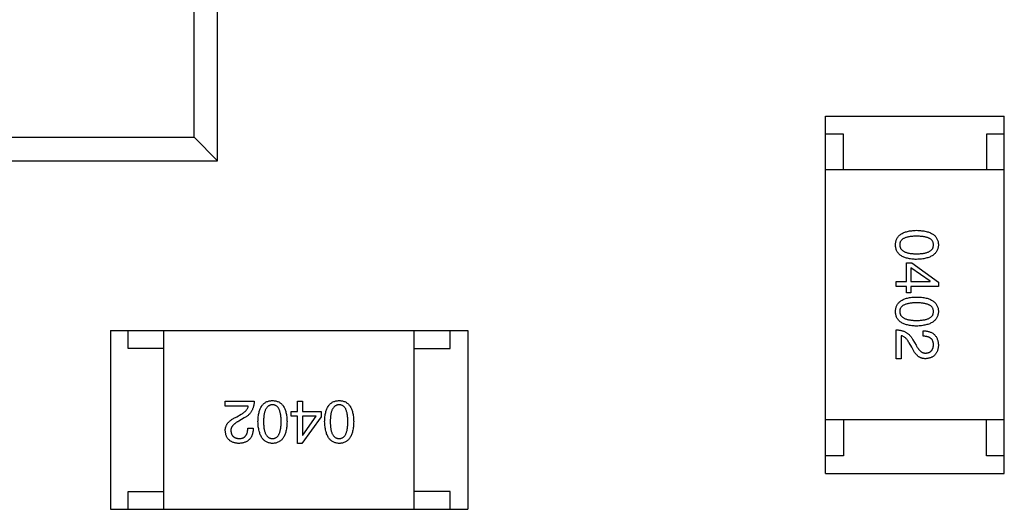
# Model space of a CAD drawing. Header units: millimetres. Extents: x 446.4 to 531.6, y 209.3 to 278.3.
# Tile 11 of 47: x 470.9 to 473.6, y 259.6 to 261. Entities that reach past the tile are written whole.
import ezdxf

# ---------------------------------------------------------------- set-up
doc = ezdxf.new("R2010")
doc.units = ezdxf.units.MM
doc.header["$LTSCALE"] = 30.734
doc.layers.get('0').update_dxf_attribs({"linetype": 'CONTINUOUS'})

msp = doc.modelspace()

# ---------------------------------------------------------------- linework, layer by layer
at = {"linetype": 'Continuous'}
for p, q in [((471.3682, 260.6211), (471.3682, 261.7389)), ((471.4343, 260.555), (471.4343, 260.98)), ((473.1344, 259.68), (473.1344, 260.68)), ((473.1344, 260.68), (473.6344, 260.68)), ((473.6344, 259.68), (473.6344, 260.68)), ((469.8004, 260.6211), (471.3682, 260.6211)), ((471.4343, 260.555), (471.3682, 260.6211)), ((473.1844, 260.63), (473.1344, 260.63)), ((473.1844, 260.53), (473.1844, 260.63)), ((473.5844, 260.63), (473.5844, 260.53)), ((473.6344, 260.63), (473.5844, 260.63)), ((469.7343, 260.555), (471.4343, 260.555)), ((473.6344, 260.53), (473.1344, 260.53)), ((473.3609, 260.2175), (473.3609, 260.2693)), ((473.3609, 260.2693), (473.3753, 260.2693)), ((473.3753, 260.2693), (473.4501, 260.2155)), ((473.3733, 260.2555), (473.3733, 260.2175)), ((473.4271, 260.2181), (473.3733, 260.2555)), ((473.332, 260.203), (473.332, 260.2175)), ((473.332, 260.2175), (473.3609, 260.2175)), ((473.3609, 260.203), (473.332, 260.203)), ((473.3609, 260.1853), (473.3609, 260.203)), ((473.3733, 260.2175), (473.4271, 260.2175)), ((473.3733, 260.203), (473.3733, 260.1853)), ((473.4501, 260.203), (473.3733, 260.203)), ((473.4271, 260.2175), (473.4271, 260.2181)), ((473.4501, 260.2155), (473.4501, 260.203)), ((473.3733, 260.1853), (473.3609, 260.1853)), ((471.1342, 260.0799), (471.1342, 259.5799)), ((471.1342, 260.0799), (472.1342, 260.0799)), ((471.1842, 260.0299), (471.1842, 260.0799)), ((471.2842, 259.5799), (471.2842, 260.0799)), ((471.9842, 259.5799), (471.9842, 260.0799)), ((472.0842, 260.0299), (472.0842, 260.0799)), ((472.1342, 260.0799), (472.1342, 259.5799)), ((473.332, 260.0014), (473.332, 260.0821)), ((473.3458, 260.0657), (473.3458, 260.0014)), ((473.4074, 260.0644), (473.4074, 260.0795)), ((473.3753, 260.0336), (473.3681, 260.046)), ((473.3786, 260.0546), (473.3878, 260.0388)), ((471.2842, 260.0299), (471.1842, 260.0299)), ((471.9842, 260.0299), (472.0842, 260.0299)), ((473.3458, 260.0014), (473.332, 260.0014)), ((471.4557, 259.8685), (471.4557, 259.8823)), ((471.4557, 259.8823), (471.5364, 259.8823)), ((471.6573, 259.8534), (471.6573, 259.8823)), ((471.6573, 259.8823), (471.6717, 259.8823)), ((471.6717, 259.8823), (471.6717, 259.8534)), ((471.52, 259.8685), (471.4557, 259.8685)), ((471.4878, 259.839), (471.5003, 259.8462)), ((471.6396, 259.841), (471.6396, 259.8534)), ((471.6396, 259.8534), (471.6573, 259.8534)), ((471.6717, 259.8534), (471.7235, 259.8534)), ((471.7235, 259.8534), (471.7235, 259.839)), ((471.5088, 259.8357), (471.4931, 259.8265)), ((471.6573, 259.841), (471.6396, 259.841)), ((471.6573, 259.7642), (471.6573, 259.841)), ((471.7235, 259.839), (471.6698, 259.7642)), ((471.6717, 259.841), (471.6717, 259.7872)), ((471.7098, 259.841), (471.6717, 259.841)), ((471.6724, 259.7872), (471.7098, 259.841)), ((473.6344, 259.83), (473.1344, 259.83)), ((473.1844, 259.83), (473.1844, 259.73)), ((473.5844, 259.73), (473.5844, 259.83)), ((471.5186, 259.8069), (471.5337, 259.8069)), ((471.6698, 259.7642), (471.6573, 259.7642)), ((471.6717, 259.7872), (471.6724, 259.7872)), ((473.1844, 259.73), (473.1344, 259.73)), ((473.6344, 259.73), (473.5844, 259.73)), ((473.1344, 259.68), (473.6344, 259.68)), ((471.1842, 259.5799), (471.1842, 259.6299)), ((471.1842, 259.6299), (471.2842, 259.6299)), ((472.0842, 259.6299), (471.9842, 259.6299)), ((472.0842, 259.5799), (472.0842, 259.6299)), ((471.1342, 259.5799), (472.1342, 259.5799))]:
    msp.add_line(p, q, dxfattribs=at)
for points, knots in [([(473.3301, 260.3199), (473.3301, 260.3215), (473.3303, 260.3246), (473.331, 260.3291), (473.3322, 260.3333), (473.3339, 260.3372), (473.336, 260.3408), (473.3386, 260.3442), (473.3416, 260.3472), (473.3452, 260.3498), (473.3491, 260.3523), (473.3535, 260.3543), (473.3583, 260.3561), (473.3636, 260.3576), (473.3693, 260.3588), (473.3755, 260.3597), (473.3821, 260.3603), (473.3867, 260.3605), (473.3891, 260.3606)], [0, 0, 0, 0, 0.059135, 0.115606, 0.169241, 0.221578, 0.273261, 0.324749, 0.377329, 0.431642, 0.488541, 0.548597, 0.612232, 0.680174, 0.752504, 0.829777, 0.912307, 1, 1, 1, 1]), ([(473.3891, 260.3442), (473.3872, 260.3442), (473.3835, 260.3441), (473.3781, 260.3438), (473.3731, 260.3434), (473.3685, 260.3427), (473.3643, 260.3418), (473.3604, 260.3409), (473.3569, 260.3396), (473.3537, 260.3382), (473.3509, 260.3366), (473.3485, 260.3348), (473.3464, 260.3328), (473.3448, 260.3306), (473.3434, 260.3282), (473.3425, 260.3256), (473.342, 260.3228), (473.3419, 260.3209), (473.3419, 260.3199)], [0, 0, 0, 0, 0.096457, 0.187288, 0.27178, 0.350132, 0.423455, 0.491343, 0.554037, 0.612253, 0.666313, 0.717038, 0.764921, 0.811214, 0.856775, 0.902988, 0.950234, 1, 1, 1, 1]), ([(473.3891, 260.3606), (473.3915, 260.3605), (473.3962, 260.3603), (473.4031, 260.3597), (473.4095, 260.3588), (473.4154, 260.3576), (473.4209, 260.3561), (473.4258, 260.3543), (473.4304, 260.3523), (473.4345, 260.3499), (473.4381, 260.3472), (473.4412, 260.3442), (473.4439, 260.3409), (473.4461, 260.3372), (473.4478, 260.3333), (473.4491, 260.3291), (473.4498, 260.3246), (473.45, 260.3215), (473.4501, 260.3199)], [0, 0, 0, 0, 0.088823, 0.172287, 0.250296, 0.323438, 0.392244, 0.456221, 0.516635, 0.573871, 0.628, 0.680335, 0.731489, 0.782557, 0.834044, 0.886738, 0.942089, 1, 1, 1, 1]), ([(473.4363, 260.3199), (473.4362, 260.3209), (473.4362, 260.3228), (473.4356, 260.3256), (473.4347, 260.3282), (473.4334, 260.3306), (473.4317, 260.3328), (473.4297, 260.3348), (473.4272, 260.3366), (473.4244, 260.3382), (473.4213, 260.3396), (473.4178, 260.3409), (473.4139, 260.3418), (473.4096, 260.3427), (473.405, 260.3434), (473.4, 260.3438), (473.3947, 260.3441), (473.391, 260.3442), (473.3891, 260.3442)], [0, 0, 0, 0, 0.049764, 0.097007, 0.143217, 0.188577, 0.235116, 0.282997, 0.333719, 0.387776, 0.445989, 0.508679, 0.576563, 0.649481, 0.728235, 0.812722, 0.903548, 1, 1, 1, 1]), ([(473.3891, 260.2793), (473.3867, 260.2793), (473.3821, 260.2795), (473.3755, 260.2801), (473.3693, 260.281), (473.3636, 260.2822), (473.3583, 260.2837), (473.3535, 260.2855), (473.3491, 260.2876), (473.3451, 260.29), (473.3416, 260.2927), (473.3386, 260.2957), (473.336, 260.299), (473.3339, 260.3026), (473.3322, 260.3065), (473.331, 260.3107), (473.3303, 260.3152), (473.3301, 260.3183), (473.3301, 260.3199)], [0, 0, 0, 0, 0.08769, 0.170218, 0.24749, 0.319818, 0.387758, 0.451391, 0.511445, 0.568185, 0.622681, 0.67526, 0.726746, 0.778428, 0.830764, 0.884397, 0.940866, 1, 1, 1, 1]), ([(473.3419, 260.3199), (473.3419, 260.3189), (473.342, 260.3169), (473.3427, 260.3141), (473.3437, 260.3114), (473.345, 260.309), (473.3467, 260.3067), (473.3488, 260.3047), (473.3512, 260.3028), (473.354, 260.3011), (473.3572, 260.2997), (473.3607, 260.2984), (473.3645, 260.2974), (473.3688, 260.2965), (473.3733, 260.2958), (473.3783, 260.2953), (473.3835, 260.295), (473.3872, 260.295), (473.3891, 260.295)], [0, 0, 0, 0, 0.050879, 0.099377, 0.146973, 0.193618, 0.240619, 0.289461, 0.34047, 0.395283, 0.453059, 0.515633, 0.582666, 0.655287, 0.732971, 0.815933, 0.905166, 1, 1, 1, 1]), ([(473.3891, 260.295), (473.391, 260.295), (473.3947, 260.295), (473.4, 260.2953), (473.405, 260.2958), (473.4096, 260.2965), (473.4139, 260.2974), (473.4178, 260.2984), (473.4213, 260.2997), (473.4244, 260.3011), (473.4272, 260.3028), (473.4297, 260.3046), (473.4317, 260.3067), (473.4334, 260.309), (473.4347, 260.3114), (473.4356, 260.3141), (473.4362, 260.3169), (473.4362, 260.3189), (473.4363, 260.3199)], [0, 0, 0, 0, 0.095719, 0.185854, 0.269738, 0.347952, 0.420315, 0.487894, 0.550245, 0.608186, 0.662454, 0.713283, 0.761375, 0.808209, 0.854301, 0.901312, 0.949396, 1, 1, 1, 1]), ([(473.4501, 260.3199), (473.45, 260.3183), (473.4498, 260.3153), (473.4489, 260.3108), (473.4476, 260.3067), (473.4458, 260.3028), (473.4436, 260.2993), (473.4409, 260.296), (473.4377, 260.293), (473.4341, 260.2903), (473.4301, 260.2879), (473.4256, 260.2858), (473.4206, 260.284), (473.4152, 260.2824), (473.4093, 260.2812), (473.403, 260.2803), (473.3962, 260.2796), (473.3915, 260.2794), (473.3891, 260.2793)], [0, 0, 0, 0, 0.057415, 0.112361, 0.16496, 0.216437, 0.267441, 0.318839, 0.371478, 0.426325, 0.483626, 0.544235, 0.608673, 0.677374, 0.750405, 0.828394, 0.911525, 1, 1, 1, 1]), ([(473.3301, 260.1334), (473.3301, 260.135), (473.3303, 260.1381), (473.331, 260.1426), (473.3322, 260.1468), (473.3339, 260.1507), (473.336, 260.1543), (473.3386, 260.1576), (473.3416, 260.1606), (473.3452, 260.1633), (473.3491, 260.1657), (473.3535, 260.1678), (473.3583, 260.1696), (473.3636, 260.1711), (473.3693, 260.1723), (473.3755, 260.1732), (473.3821, 260.1738), (473.3867, 260.174), (473.3891, 260.174)], [0, 0, 0, 0, 0.059135, 0.115606, 0.169241, 0.221578, 0.273261, 0.324749, 0.377329, 0.431642, 0.488541, 0.548597, 0.612232, 0.680174, 0.752504, 0.829777, 0.912307, 1, 1, 1, 1]), ([(473.3891, 260.174), (473.3915, 260.174), (473.3962, 260.1738), (473.4031, 260.1732), (473.4095, 260.1723), (473.4154, 260.1711), (473.4209, 260.1696), (473.4258, 260.1678), (473.4304, 260.1657), (473.4345, 260.1633), (473.4381, 260.1606), (473.4412, 260.1576), (473.4439, 260.1543), (473.4461, 260.1507), (473.4478, 260.1468), (473.4491, 260.1426), (473.4498, 260.1381), (473.45, 260.135), (473.4501, 260.1334)], [0, 0, 0, 0, 0.088823, 0.172287, 0.250296, 0.323438, 0.392244, 0.456221, 0.516635, 0.573871, 0.628, 0.680335, 0.731489, 0.782557, 0.834044, 0.886738, 0.942089, 1, 1, 1, 1]), ([(473.3891, 260.1577), (473.3872, 260.1576), (473.3835, 260.1576), (473.3781, 260.1573), (473.3731, 260.1569), (473.3685, 260.1562), (473.3643, 260.1553), (473.3604, 260.1543), (473.3569, 260.1531), (473.3537, 260.1517), (473.3509, 260.1501), (473.3485, 260.1483), (473.3464, 260.1463), (473.3448, 260.1441), (473.3434, 260.1417), (473.3425, 260.1391), (473.342, 260.1363), (473.3419, 260.1344), (473.3419, 260.1334)], [0, 0, 0, 0, 0.096457, 0.187288, 0.27178, 0.350132, 0.423455, 0.491343, 0.554037, 0.612253, 0.666313, 0.717038, 0.764921, 0.811214, 0.856775, 0.902988, 0.950234, 1, 1, 1, 1]), ([(473.4363, 260.1334), (473.4362, 260.1344), (473.4362, 260.1363), (473.4356, 260.1391), (473.4347, 260.1417), (473.4334, 260.1441), (473.4317, 260.1463), (473.4297, 260.1483), (473.4272, 260.1501), (473.4244, 260.1517), (473.4213, 260.1531), (473.4178, 260.1543), (473.4139, 260.1553), (473.4096, 260.1562), (473.405, 260.1569), (473.4, 260.1573), (473.3947, 260.1576), (473.391, 260.1576), (473.3891, 260.1577)], [0, 0, 0, 0, 0.049764, 0.097007, 0.143217, 0.188577, 0.235116, 0.282997, 0.333719, 0.387776, 0.445989, 0.508679, 0.576563, 0.649481, 0.728235, 0.812722, 0.903548, 1, 1, 1, 1]), ([(473.3891, 260.0927), (473.3867, 260.0928), (473.3821, 260.093), (473.3755, 260.0936), (473.3693, 260.0945), (473.3636, 260.0957), (473.3583, 260.0972), (473.3535, 260.099), (473.3491, 260.1011), (473.3451, 260.1034), (473.3416, 260.1061), (473.3386, 260.1091), (473.336, 260.1125), (473.3339, 260.1161), (473.3322, 260.12), (473.331, 260.1242), (473.3303, 260.1287), (473.3301, 260.1318), (473.3301, 260.1334)], [0, 0, 0, 0, 0.08769, 0.170218, 0.24749, 0.319818, 0.387758, 0.451391, 0.511445, 0.568185, 0.622681, 0.67526, 0.726746, 0.778428, 0.830764, 0.884397, 0.940866, 1, 1, 1, 1]), ([(473.3419, 260.1334), (473.3419, 260.1324), (473.342, 260.1304), (473.3427, 260.1276), (473.3437, 260.1249), (473.345, 260.1224), (473.3467, 260.1202), (473.3488, 260.1181), (473.3512, 260.1163), (473.354, 260.1146), (473.3572, 260.1131), (473.3607, 260.1119), (473.3645, 260.1108), (473.3688, 260.11), (473.3733, 260.1093), (473.3783, 260.1088), (473.3835, 260.1085), (473.3872, 260.1085), (473.3891, 260.1085)], [0, 0, 0, 0, 0.050879, 0.099377, 0.146973, 0.193618, 0.240619, 0.289461, 0.34047, 0.395283, 0.453059, 0.515633, 0.582666, 0.655287, 0.732971, 0.815933, 0.905166, 1, 1, 1, 1]), ([(473.3891, 260.1085), (473.391, 260.1085), (473.3947, 260.1085), (473.4, 260.1088), (473.405, 260.1093), (473.4096, 260.11), (473.4139, 260.1108), (473.4178, 260.1119), (473.4213, 260.1132), (473.4244, 260.1146), (473.4272, 260.1163), (473.4297, 260.1181), (473.4317, 260.1202), (473.4334, 260.1224), (473.4347, 260.1249), (473.4356, 260.1276), (473.4362, 260.1304), (473.4362, 260.1324), (473.4363, 260.1334)], [0, 0, 0, 0, 0.095719, 0.185854, 0.269738, 0.347952, 0.420315, 0.487894, 0.550245, 0.608186, 0.662454, 0.713283, 0.761375, 0.808209, 0.854301, 0.901312, 0.949396, 1, 1, 1, 1]), ([(473.4501, 260.1334), (473.45, 260.1318), (473.4498, 260.1288), (473.4489, 260.1243), (473.4476, 260.1202), (473.4458, 260.1163), (473.4436, 260.1127), (473.4409, 260.1095), (473.4377, 260.1065), (473.4341, 260.1038), (473.4301, 260.1014), (473.4256, 260.0993), (473.4206, 260.0974), (473.4152, 260.0959), (473.4093, 260.0947), (473.403, 260.0937), (473.3962, 260.093), (473.3915, 260.0928), (473.3891, 260.0927)], [0, 0, 0, 0, 0.057415, 0.112361, 0.16496, 0.216437, 0.267441, 0.318839, 0.371478, 0.426325, 0.483626, 0.544235, 0.608673, 0.677374, 0.750405, 0.828394, 0.911525, 1, 1, 1, 1]), ([(473.332, 260.0821), (473.3333, 260.0821), (473.3359, 260.082), (473.3397, 260.0816), (473.3434, 260.081), (473.347, 260.0802), (473.3504, 260.0792), (473.3536, 260.078), (473.3568, 260.0766), (473.3597, 260.0749), (473.3626, 260.0731), (473.3653, 260.071), (473.3679, 260.0688), (473.3703, 260.0664), (473.3726, 260.0637), (473.3747, 260.0609), (473.3768, 260.0578), (473.378, 260.0557), (473.3786, 260.0546)], [0, 0, 0, 0, 0.069512, 0.136307, 0.201431, 0.265186, 0.327322, 0.388242, 0.448098, 0.507757, 0.566952, 0.626243, 0.686026, 0.745963, 0.807549, 0.869906, 0.934172, 1, 1, 1, 1]), ([(473.3681, 260.046), (473.3673, 260.0474), (473.3657, 260.0501), (473.3631, 260.0539), (473.3605, 260.0571), (473.3577, 260.0598), (473.3549, 260.062), (473.3519, 260.0638), (473.3489, 260.0651), (473.3468, 260.0655), (473.3458, 260.0657)], [0, 0, 0, 0, 0.158292, 0.304606, 0.440272, 0.565336, 0.681745, 0.791834, 0.896966, 1, 1, 1, 1]), ([(473.4074, 260.0795), (473.4091, 260.0794), (473.4124, 260.0793), (473.4171, 260.0788), (473.4215, 260.0779), (473.4255, 260.0768), (473.4293, 260.0753), (473.4328, 260.0735), (473.4359, 260.0714), (473.4388, 260.069), (473.4413, 260.0663), (473.4435, 260.0633), (473.4454, 260.06), (473.447, 260.0563), (473.4482, 260.0524), (473.4492, 260.0481), (473.4498, 260.0436), (473.45, 260.0404), (473.4501, 260.0388)], [0, 0, 0, 0, 0.074935, 0.145873, 0.212498, 0.27598, 0.33603, 0.394042, 0.450372, 0.505546, 0.560812, 0.616481, 0.673265, 0.732328, 0.7938, 0.858943, 0.92718, 1, 1, 1, 1]), ([(473.4363, 260.0408), (473.4363, 260.0417), (473.4362, 260.0435), (473.4359, 260.0461), (473.4353, 260.0486), (473.4345, 260.0509), (473.4335, 260.053), (473.4323, 260.0549), (473.4308, 260.0566), (473.4291, 260.0582), (473.4272, 260.0596), (473.425, 260.0608), (473.4226, 260.0618), (473.42, 260.0627), (473.4172, 260.0634), (473.4141, 260.0639), (473.4109, 260.0643), (473.4086, 260.0644), (473.4074, 260.0644)], [0, 0, 0, 0, 0.065945, 0.127767, 0.186553, 0.242898, 0.297728, 0.351599, 0.404854, 0.459191, 0.515338, 0.573322, 0.634405, 0.698538, 0.767039, 0.84022, 0.917406, 1, 1, 1, 1]), ([(473.3878, 260.0388), (473.3882, 260.0379), (473.3892, 260.0361), (473.3907, 260.0335), (473.3923, 260.0311), (473.3939, 260.0289), (473.3955, 260.0269), (473.3971, 260.025), (473.3988, 260.0234), (473.4005, 260.022), (473.4022, 260.0207), (473.404, 260.0196), (473.4058, 260.0187), (473.4077, 260.018), (473.4095, 260.0175), (473.4114, 260.0172), (473.4134, 260.0171), (473.4147, 260.0171), (473.4153, 260.0172)], [0, 0, 0, 0, 0.084365, 0.165386, 0.24176, 0.314729, 0.38433, 0.449952, 0.513164, 0.5734, 0.630824, 0.68644, 0.740136, 0.792605, 0.844515, 0.896112, 0.947763, 1, 1, 1, 1]), ([(473.4501, 260.0388), (473.45, 260.0374), (473.4498, 260.0346), (473.4492, 260.0305), (473.4483, 260.0268), (473.4472, 260.0232), (473.4458, 260.02), (473.4442, 260.017), (473.4424, 260.0142), (473.4403, 260.0117), (473.4379, 260.0095), (473.4353, 260.0075), (473.4325, 260.0059), (473.4294, 260.0045), (473.426, 260.0033), (473.4225, 260.0024), (473.4186, 260.0018), (473.416, 260.0016), (473.4146, 260.0014)], [0, 0, 0, 0, 0.074847, 0.14558, 0.212628, 0.276599, 0.337792, 0.396608, 0.453638, 0.509854, 0.565589, 0.621545, 0.678777, 0.737222, 0.798388, 0.862259, 0.929312, 1, 1, 1, 1]), ([(473.4153, 260.0172), (473.4161, 260.0173), (473.4177, 260.0174), (473.42, 260.0178), (473.4222, 260.0184), (473.4242, 260.0191), (473.4261, 260.02), (473.4278, 260.0211), (473.4293, 260.0223), (473.4308, 260.0237), (473.432, 260.0253), (473.4331, 260.027), (473.434, 260.0289), (473.4348, 260.031), (473.4354, 260.0332), (473.4359, 260.0356), (473.4361, 260.0381), (473.4362, 260.0399), (473.4363, 260.0408)], [0, 0, 0, 0, 0.069456, 0.136175, 0.198596, 0.258993, 0.316838, 0.37342, 0.428889, 0.48454, 0.540119, 0.597644, 0.65702, 0.718534, 0.783117, 0.851564, 0.923888, 1, 1, 1, 1]), ([(473.4146, 260.0014), (473.4136, 260.0014), (473.4117, 260.0014), (473.4087, 260.0016), (473.4059, 260.0021), (473.4031, 260.0029), (473.4004, 260.004), (473.3977, 260.0053), (473.3951, 260.0069), (473.3926, 260.0088), (473.3902, 260.011), (473.3878, 260.0134), (473.3856, 260.0161), (473.3833, 260.0191), (473.3812, 260.0223), (473.3792, 260.0258), (473.3771, 260.0296), (473.3759, 260.0322), (473.3753, 260.0336)], [0, 0, 0, 0, 0.055083, 0.109453, 0.162685, 0.21614, 0.26961, 0.324284, 0.380202, 0.437433, 0.497084, 0.559152, 0.624288, 0.692446, 0.763862, 0.838743, 0.917269, 1, 1, 1, 1]), ([(471.5364, 259.8823), (471.5363, 259.881), (471.5362, 259.8784), (471.5358, 259.8746), (471.5352, 259.8709), (471.5344, 259.8673), (471.5334, 259.8639), (471.5322, 259.8607), (471.5308, 259.8575), (471.5292, 259.8546), (471.5274, 259.8517), (471.5253, 259.849), (471.5231, 259.8464), (471.5206, 259.844), (471.518, 259.8417), (471.5151, 259.8396), (471.5121, 259.8375), (471.5099, 259.8363), (471.5088, 259.8357)], [0, 0, 0, 0, 0.069512, 0.136307, 0.201431, 0.265186, 0.327322, 0.388242, 0.448098, 0.507757, 0.566952, 0.626243, 0.686026, 0.745963, 0.807549, 0.869906, 0.934172, 1, 1, 1, 1]), ([(471.547, 259.8252), (471.5471, 259.8276), (471.5472, 259.8322), (471.5478, 259.8388), (471.5487, 259.845), (471.5499, 259.8507), (471.5514, 259.856), (471.5532, 259.8608), (471.5553, 259.8652), (471.5577, 259.8692), (471.5604, 259.8726), (471.5634, 259.8757), (471.5667, 259.8783), (471.5703, 259.8804), (471.5742, 259.882), (471.5784, 259.8833), (471.5829, 259.884), (471.5861, 259.8842), (471.5876, 259.8842)], [0, 0, 0, 0, 0.08769, 0.170218, 0.24749, 0.319818, 0.387758, 0.451391, 0.511445, 0.568185, 0.622681, 0.67526, 0.726746, 0.778428, 0.830764, 0.884397, 0.940866, 1, 1, 1, 1]), ([(471.5876, 259.8724), (471.5866, 259.8724), (471.5847, 259.8722), (471.5818, 259.8716), (471.5792, 259.8706), (471.5767, 259.8693), (471.5744, 259.8676), (471.5724, 259.8655), (471.5705, 259.8631), (471.5689, 259.8603), (471.5674, 259.8571), (471.5662, 259.8536), (471.5651, 259.8498), (471.5642, 259.8455), (471.5635, 259.841), (471.5631, 259.836), (471.5628, 259.8307), (471.5627, 259.8271), (471.5627, 259.8252)], [0, 0, 0, 0, 0.050879, 0.099377, 0.146973, 0.193618, 0.240619, 0.289461, 0.34047, 0.395283, 0.453059, 0.515633, 0.582666, 0.655287, 0.732971, 0.815933, 0.905166, 1, 1, 1, 1]), ([(471.5876, 259.8842), (471.5892, 259.8842), (471.5923, 259.884), (471.5968, 259.8833), (471.601, 259.882), (471.605, 259.8804), (471.6086, 259.8783), (471.6119, 259.8757), (471.6149, 259.8727), (471.6176, 259.8691), (471.62, 259.8652), (471.6221, 259.8608), (471.6239, 259.856), (471.6254, 259.8507), (471.6266, 259.845), (471.6274, 259.8388), (471.6281, 259.8322), (471.6282, 259.8276), (471.6283, 259.8252)], [0, 0, 0, 0, 0.059135, 0.115606, 0.169241, 0.221578, 0.273261, 0.324749, 0.377329, 0.431642, 0.488541, 0.548597, 0.612232, 0.680174, 0.752504, 0.829777, 0.912307, 1, 1, 1, 1]), ([(471.6119, 259.8252), (471.6119, 259.8271), (471.6119, 259.8308), (471.6116, 259.8362), (471.6111, 259.8412), (471.6105, 259.8458), (471.6096, 259.85), (471.6086, 259.8539), (471.6073, 259.8574), (471.6059, 259.8606), (471.6043, 259.8634), (471.6025, 259.8658), (471.6005, 259.8679), (471.5983, 259.8695), (471.5959, 259.8709), (471.5933, 259.8718), (471.5905, 259.8723), (471.5886, 259.8724), (471.5876, 259.8724)], [0, 0, 0, 0, 0.096457, 0.187288, 0.27178, 0.350132, 0.423455, 0.491343, 0.554037, 0.612253, 0.666313, 0.717038, 0.764921, 0.811214, 0.856775, 0.902988, 0.950234, 1, 1, 1, 1]), ([(471.7335, 259.8252), (471.7336, 259.8276), (471.7337, 259.8322), (471.7344, 259.8388), (471.7352, 259.845), (471.7365, 259.8507), (471.7379, 259.856), (471.7397, 259.8608), (471.7418, 259.8652), (471.7442, 259.8692), (471.7469, 259.8726), (471.7499, 259.8757), (471.7532, 259.8783), (471.7568, 259.8804), (471.7608, 259.882), (471.765, 259.8833), (471.7695, 259.884), (471.7726, 259.8842), (471.7742, 259.8842)], [0, 0, 0, 0, 0.08769, 0.170218, 0.24749, 0.319818, 0.387758, 0.451391, 0.511445, 0.568185, 0.622681, 0.67526, 0.726746, 0.778428, 0.830764, 0.884397, 0.940866, 1, 1, 1, 1]), ([(471.7742, 259.8724), (471.7732, 259.8724), (471.7712, 259.8722), (471.7683, 259.8716), (471.7657, 259.8706), (471.7632, 259.8693), (471.7609, 259.8676), (471.7589, 259.8655), (471.757, 259.8631), (471.7554, 259.8603), (471.7539, 259.8571), (471.7527, 259.8536), (471.7516, 259.8498), (471.7507, 259.8455), (471.7501, 259.841), (471.7496, 259.836), (471.7493, 259.8307), (471.7493, 259.8271), (471.7492, 259.8252)], [0, 0, 0, 0, 0.050879, 0.099377, 0.146973, 0.193618, 0.240619, 0.289461, 0.34047, 0.395283, 0.453059, 0.515633, 0.582666, 0.655287, 0.732971, 0.815933, 0.905166, 1, 1, 1, 1]), ([(471.7742, 259.8842), (471.7758, 259.8842), (471.7789, 259.884), (471.7834, 259.8833), (471.7876, 259.882), (471.7915, 259.8804), (471.7951, 259.8783), (471.7984, 259.8757), (471.8014, 259.8727), (471.8041, 259.8691), (471.8065, 259.8652), (471.8086, 259.8608), (471.8104, 259.856), (471.8119, 259.8507), (471.8131, 259.845), (471.814, 259.8388), (471.8146, 259.8322), (471.8147, 259.8276), (471.8148, 259.8252)], [0, 0, 0, 0, 0.059135, 0.115606, 0.169241, 0.221578, 0.273261, 0.324749, 0.377329, 0.431642, 0.488541, 0.548597, 0.612232, 0.680174, 0.752504, 0.829777, 0.912307, 1, 1, 1, 1]), ([(471.7984, 259.8252), (471.7984, 259.8271), (471.7984, 259.8308), (471.7981, 259.8362), (471.7976, 259.8412), (471.797, 259.8458), (471.7961, 259.85), (471.7951, 259.8539), (471.7939, 259.8574), (471.7924, 259.8606), (471.7908, 259.8634), (471.789, 259.8658), (471.787, 259.8679), (471.7848, 259.8695), (471.7824, 259.8709), (471.7798, 259.8718), (471.7771, 259.8723), (471.7751, 259.8724), (471.7742, 259.8724)], [0, 0, 0, 0, 0.096457, 0.187288, 0.27178, 0.350132, 0.423455, 0.491343, 0.554037, 0.612253, 0.666313, 0.717038, 0.764921, 0.811214, 0.856775, 0.902988, 0.950234, 1, 1, 1, 1]), ([(471.5003, 259.8462), (471.5017, 259.847), (471.5044, 259.8486), (471.5081, 259.8512), (471.5113, 259.8538), (471.514, 259.8566), (471.5163, 259.8594), (471.518, 259.8624), (471.5193, 259.8654), (471.5197, 259.8675), (471.52, 259.8685)], [0, 0, 0, 0, 0.158292, 0.304606, 0.440272, 0.565336, 0.681745, 0.791834, 0.896966, 1, 1, 1, 1]), ([(471.4557, 259.7996), (471.4557, 259.8006), (471.4556, 259.8026), (471.4559, 259.8056), (471.4564, 259.8084), (471.4571, 259.8112), (471.4582, 259.8139), (471.4596, 259.8166), (471.4612, 259.8192), (471.4631, 259.8217), (471.4652, 259.8241), (471.4676, 259.8265), (471.4703, 259.8287), (471.4733, 259.8309), (471.4765, 259.8331), (471.48, 259.8351), (471.4838, 259.8371), (471.4865, 259.8384), (471.4878, 259.839)], [0, 0, 0, 0, 0.055083, 0.109453, 0.162685, 0.21614, 0.26961, 0.324284, 0.380202, 0.437433, 0.497084, 0.559152, 0.624288, 0.692446, 0.763862, 0.838743, 0.917269, 1, 1, 1, 1]), ([(471.4931, 259.8265), (471.4921, 259.826), (471.4903, 259.8251), (471.4877, 259.8236), (471.4854, 259.822), (471.4831, 259.8204), (471.4811, 259.8188), (471.4793, 259.8172), (471.4776, 259.8155), (471.4762, 259.8138), (471.4749, 259.8121), (471.4738, 259.8103), (471.473, 259.8085), (471.4722, 259.8066), (471.4718, 259.8048), (471.4714, 259.8029), (471.4713, 259.8009), (471.4714, 259.7996), (471.4714, 259.799)], [0, 0, 0, 0, 0.084365, 0.165386, 0.24176, 0.314729, 0.38433, 0.449952, 0.513164, 0.5734, 0.630824, 0.68644, 0.740136, 0.792605, 0.844515, 0.896112, 0.947763, 1, 1, 1, 1]), ([(471.5876, 259.7642), (471.5861, 259.7643), (471.583, 259.7645), (471.5786, 259.7654), (471.5744, 259.7667), (471.5706, 259.7684), (471.567, 259.7707), (471.5637, 259.7734), (471.5607, 259.7765), (471.558, 259.7802), (471.5556, 259.7842), (471.5535, 259.7887), (471.5517, 259.7937), (471.5502, 259.7991), (471.5489, 259.805), (471.548, 259.8113), (471.5473, 259.8181), (471.5471, 259.8228), (471.547, 259.8252)], [0, 0, 0, 0, 0.057415, 0.112361, 0.16496, 0.216437, 0.267441, 0.318839, 0.371478, 0.426325, 0.483626, 0.544235, 0.608673, 0.677374, 0.750405, 0.828394, 0.911525, 1, 1, 1, 1]), ([(471.5627, 259.8252), (471.5627, 259.8233), (471.5628, 259.8196), (471.5631, 259.8143), (471.5635, 259.8093), (471.5642, 259.8047), (471.5651, 259.8004), (471.5661, 259.7965), (471.5674, 259.793), (471.5689, 259.7898), (471.5705, 259.7871), (471.5724, 259.7846), (471.5744, 259.7826), (471.5767, 259.7809), (471.5792, 259.7796), (471.5818, 259.7787), (471.5847, 259.7781), (471.5866, 259.778), (471.5876, 259.778)], [0, 0, 0, 0, 0.095719, 0.185854, 0.269738, 0.347952, 0.420315, 0.487894, 0.550245, 0.608186, 0.662454, 0.713283, 0.761375, 0.808209, 0.854301, 0.901312, 0.949396, 1, 1, 1, 1]), ([(471.5876, 259.778), (471.5886, 259.778), (471.5905, 259.7781), (471.5933, 259.7787), (471.5959, 259.7796), (471.5983, 259.7809), (471.6005, 259.7826), (471.6025, 259.7846), (471.6043, 259.7871), (471.6059, 259.7899), (471.6073, 259.793), (471.6086, 259.7965), (471.6096, 259.8004), (471.6105, 259.8047), (471.6111, 259.8093), (471.6116, 259.8143), (471.6119, 259.8196), (471.6119, 259.8233), (471.6119, 259.8252)], [0, 0, 0, 0, 0.049764, 0.097007, 0.143217, 0.188577, 0.235116, 0.282997, 0.333719, 0.387776, 0.445989, 0.508679, 0.576563, 0.649481, 0.728235, 0.812722, 0.903548, 1, 1, 1, 1]), ([(471.6283, 259.8252), (471.6282, 259.8228), (471.6281, 259.8181), (471.6274, 259.8112), (471.6266, 259.8048), (471.6253, 259.7989), (471.6239, 259.7934), (471.6221, 259.7884), (471.62, 259.7839), (471.6176, 259.7798), (471.6149, 259.7762), (471.6119, 259.7731), (471.6086, 259.7704), (471.605, 259.7682), (471.601, 259.7665), (471.5968, 259.7652), (471.5923, 259.7645), (471.5892, 259.7643), (471.5876, 259.7642)], [0, 0, 0, 0, 0.088823, 0.172287, 0.250296, 0.323438, 0.392244, 0.456221, 0.516635, 0.573871, 0.628, 0.680335, 0.731489, 0.782557, 0.834044, 0.886738, 0.942089, 1, 1, 1, 1]), ([(471.7742, 259.7642), (471.7726, 259.7643), (471.7695, 259.7645), (471.7651, 259.7654), (471.761, 259.7667), (471.7571, 259.7684), (471.7535, 259.7707), (471.7502, 259.7734), (471.7472, 259.7765), (471.7446, 259.7802), (471.7421, 259.7842), (471.74, 259.7887), (471.7382, 259.7937), (471.7367, 259.7991), (471.7355, 259.805), (471.7345, 259.8113), (471.7338, 259.8181), (471.7336, 259.8228), (471.7335, 259.8252)], [0, 0, 0, 0, 0.057415, 0.112361, 0.16496, 0.216437, 0.267441, 0.318839, 0.371478, 0.426325, 0.483626, 0.544235, 0.608673, 0.677374, 0.750405, 0.828394, 0.911525, 1, 1, 1, 1]), ([(471.7492, 259.8252), (471.7493, 259.8233), (471.7493, 259.8196), (471.7496, 259.8143), (471.7501, 259.8093), (471.7507, 259.8047), (471.7516, 259.8004), (471.7527, 259.7965), (471.7539, 259.793), (471.7554, 259.7898), (471.7571, 259.7871), (471.7589, 259.7846), (471.761, 259.7826), (471.7632, 259.7809), (471.7657, 259.7796), (471.7683, 259.7787), (471.7712, 259.7781), (471.7732, 259.778), (471.7742, 259.778)], [0, 0, 0, 0, 0.095719, 0.185854, 0.269738, 0.347952, 0.420315, 0.487894, 0.550245, 0.608186, 0.662454, 0.713283, 0.761375, 0.808209, 0.854301, 0.901312, 0.949396, 1, 1, 1, 1]), ([(471.7742, 259.778), (471.7751, 259.778), (471.7771, 259.7781), (471.7798, 259.7787), (471.7824, 259.7796), (471.7848, 259.7809), (471.787, 259.7826), (471.789, 259.7846), (471.7908, 259.7871), (471.7924, 259.7899), (471.7939, 259.793), (471.7951, 259.7965), (471.7961, 259.8004), (471.797, 259.8047), (471.7976, 259.8093), (471.7981, 259.8143), (471.7984, 259.8196), (471.7984, 259.8233), (471.7984, 259.8252)], [0, 0, 0, 0, 0.049764, 0.097007, 0.143217, 0.188577, 0.235116, 0.282997, 0.333719, 0.387776, 0.445989, 0.508679, 0.576563, 0.649481, 0.728235, 0.812722, 0.903548, 1, 1, 1, 1]), ([(471.8148, 259.8252), (471.8147, 259.8228), (471.8146, 259.8181), (471.814, 259.8112), (471.8131, 259.8048), (471.8119, 259.7989), (471.8104, 259.7934), (471.8086, 259.7884), (471.8065, 259.7839), (471.8041, 259.7798), (471.8014, 259.7762), (471.7984, 259.7731), (471.7951, 259.7704), (471.7915, 259.7682), (471.7876, 259.7665), (471.7834, 259.7652), (471.7789, 259.7645), (471.7758, 259.7643), (471.7742, 259.7642)], [0, 0, 0, 0, 0.088823, 0.172287, 0.250296, 0.323438, 0.392244, 0.456221, 0.516635, 0.573871, 0.628, 0.680335, 0.731489, 0.782557, 0.834044, 0.886738, 0.942089, 1, 1, 1, 1]), ([(471.4931, 259.7642), (471.4916, 259.7643), (471.4888, 259.7645), (471.4848, 259.7651), (471.481, 259.766), (471.4775, 259.7671), (471.4742, 259.7685), (471.4712, 259.7701), (471.4685, 259.7719), (471.466, 259.774), (471.4638, 259.7764), (471.4618, 259.779), (471.4601, 259.7818), (471.4587, 259.7849), (471.4575, 259.7882), (471.4567, 259.7918), (471.456, 259.7957), (471.4558, 259.7983), (471.4557, 259.7996)], [0, 0, 0, 0, 0.074847, 0.14558, 0.212628, 0.276599, 0.337792, 0.396608, 0.453638, 0.509854, 0.565589, 0.621545, 0.678777, 0.737222, 0.798388, 0.862259, 0.929312, 1, 1, 1, 1]), ([(471.4714, 259.799), (471.4715, 259.7982), (471.4716, 259.7966), (471.472, 259.7943), (471.4726, 259.7921), (471.4733, 259.7901), (471.4743, 259.7882), (471.4753, 259.7865), (471.4766, 259.785), (471.478, 259.7835), (471.4795, 259.7823), (471.4813, 259.7812), (471.4832, 259.7803), (471.4852, 259.7795), (471.4875, 259.7789), (471.4898, 259.7784), (471.4924, 259.7782), (471.4941, 259.7781), (471.495, 259.778)], [0, 0, 0, 0, 0.069456, 0.136175, 0.198596, 0.258993, 0.316838, 0.37342, 0.428889, 0.48454, 0.540119, 0.597644, 0.65702, 0.718534, 0.783117, 0.851564, 0.923888, 1, 1, 1, 1]), ([(471.5337, 259.8069), (471.5337, 259.8052), (471.5336, 259.8019), (471.533, 259.7972), (471.5322, 259.7928), (471.531, 259.7887), (471.5296, 259.785), (471.5278, 259.7815), (471.5257, 259.7784), (471.5233, 259.7755), (471.5206, 259.773), (471.5175, 259.7708), (471.5142, 259.7689), (471.5106, 259.7673), (471.5066, 259.766), (471.5024, 259.7651), (471.4978, 259.7645), (471.4947, 259.7643), (471.4931, 259.7642)], [0, 0, 0, 0, 0.074935, 0.145873, 0.212498, 0.27598, 0.33603, 0.394042, 0.450372, 0.505546, 0.560812, 0.616481, 0.673265, 0.732328, 0.7938, 0.858943, 0.92718, 1, 1, 1, 1]), ([(471.495, 259.778), (471.496, 259.778), (471.4978, 259.7781), (471.5004, 259.7784), (471.5028, 259.779), (471.5051, 259.7798), (471.5072, 259.7808), (471.5091, 259.782), (471.5109, 259.7835), (471.5124, 259.7852), (471.5139, 259.7871), (471.5151, 259.7893), (471.5161, 259.7917), (471.517, 259.7943), (471.5177, 259.7971), (471.5182, 259.8002), (471.5185, 259.8034), (471.5186, 259.8057), (471.5186, 259.8069)], [0, 0, 0, 0, 0.065945, 0.127767, 0.186553, 0.242898, 0.297728, 0.351599, 0.404854, 0.459191, 0.515338, 0.573322, 0.634405, 0.698538, 0.767039, 0.84022, 0.917406, 1, 1, 1, 1])]:
    msp.add_open_spline(points, degree=3, knots=knots, dxfattribs=at)

doc.saveas('drawing.dxf')
